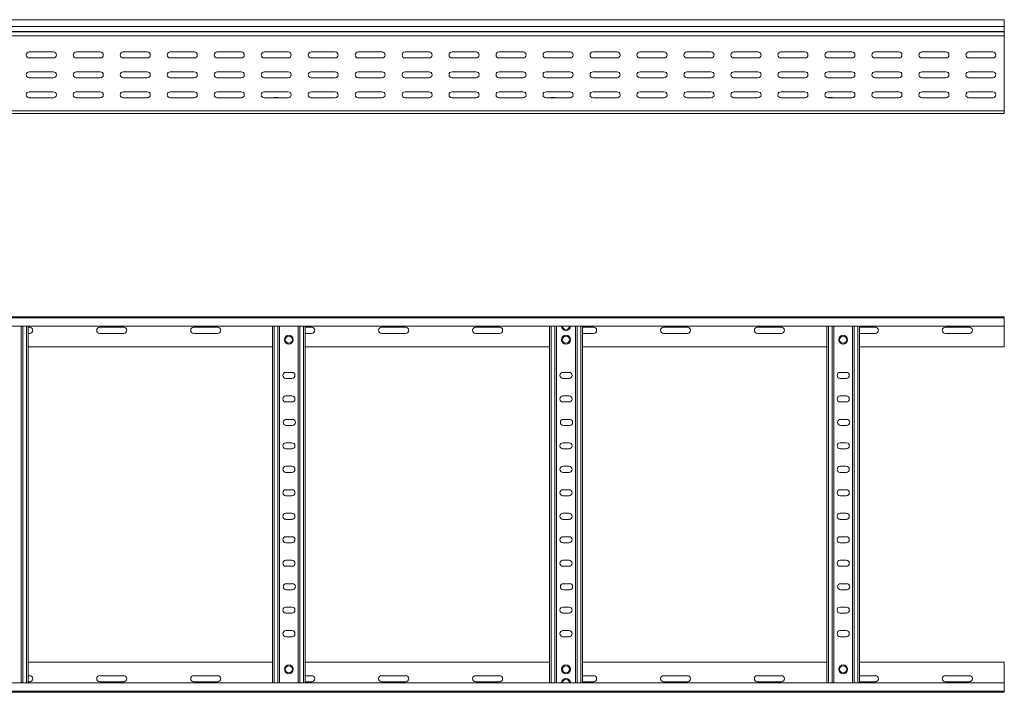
# Model space of a CAD drawing. Header units: millimetres. Extents: x -326 to 6469, y -6411 to -217.
# Tile 22 of 24: x 5366 to 6414, y -3326 to -2610. Entities that reach past the tile are written whole.
import ezdxf

# ---------------------------------------------------------------- set-up
doc = ezdxf.new("R2010")
doc.units = ezdxf.units.MM

msp = doc.modelspace()

# ---------------------------------------------------------------- linework, layer by layer
at = {"color": 7, "linetype": 'Continuous', "lineweight": 15}
for p, q in [((6414.4, -2610.1), (467.4, -2610.1)), ((467.4, -2617.5), (6414.4, -2617.5)), ((6414.4, -2617.5), (6414.4, -2610.1)), ((6414.4, -2622.8), (6414.4, -2617.5)), ((467.3, -2627.3), (6414.4, -2627.3)), ((467.4, -2622.8), (6414.4, -2622.8)), ((467.4, -2623.2), (6414.4, -2623.2)), ((6414.4, -2622.8), (6414.4, -2623.2)), ((6414.4, -2627.3), (6414.4, -2623.2)), ((6414.4, -2627.3), (6414.4, -2707.1)), ((5402.2, -2644.3), (5376.7, -2644.3)), ((5376.7, -2650.8), (5402.2, -2650.8)), ((5452.2, -2644.3), (5426.7, -2644.3)), ((5426.7, -2650.8), (5452.2, -2650.8)), ((5502.2, -2644.3), (5476.7, -2644.3)), ((5476.7, -2650.8), (5502.2, -2650.8)), ((5552.2, -2644.3), (5526.7, -2644.3)), ((5526.7, -2650.8), (5552.2, -2650.8)), ((5602.2, -2644.3), (5576.7, -2644.3)), ((5576.7, -2650.8), (5602.2, -2650.8)), ((5652.2, -2644.3), (5626.7, -2644.3)), ((5626.7, -2650.8), (5652.2, -2650.8)), ((5702.2, -2644.3), (5676.7, -2644.3)), ((5676.7, -2650.8), (5702.2, -2650.8)), ((5752.2, -2644.3), (5726.7, -2644.3)), ((5726.7, -2650.8), (5752.2, -2650.8)), ((5802.2, -2644.3), (5776.7, -2644.3)), ((5776.7, -2650.8), (5802.2, -2650.8)), ((5852.2, -2644.3), (5826.7, -2644.3)), ((5826.7, -2650.8), (5852.2, -2650.8)), ((5902.2, -2644.3), (5876.7, -2644.3)), ((5876.7, -2650.8), (5902.2, -2650.8)), ((5952.2, -2644.3), (5926.7, -2644.3)), ((5926.7, -2650.8), (5952.2, -2650.8)), ((6002.2, -2644.3), (5976.7, -2644.3)), ((5976.7, -2650.8), (6002.2, -2650.8)), ((6052.2, -2644.3), (6026.7, -2644.3)), ((6026.7, -2650.8), (6052.2, -2650.8)), ((6102.2, -2644.3), (6076.7, -2644.3)), ((6076.7, -2650.8), (6102.2, -2650.8)), ((6152.2, -2644.3), (6126.7, -2644.3)), ((6126.7, -2650.8), (6152.2, -2650.8)), ((6202.2, -2644.3), (6176.7, -2644.3)), ((6176.7, -2650.8), (6202.2, -2650.8)), ((6252.2, -2644.3), (6226.7, -2644.3)), ((6226.7, -2650.8), (6252.2, -2650.8)), ((6302.2, -2644.3), (6276.7, -2644.3)), ((6276.7, -2650.8), (6302.2, -2650.8)), ((6352.2, -2644.3), (6326.7, -2644.3)), ((6326.7, -2650.8), (6352.2, -2650.8)), ((6402.2, -2644.3), (6376.7, -2644.3)), ((6376.7, -2650.8), (6402.2, -2650.8)), ((5402.2, -2665.6), (5376.7, -2665.6)), ((5376.7, -2672.1), (5402.2, -2672.1)), ((5452.2, -2665.6), (5426.7, -2665.6)), ((5426.7, -2672.1), (5452.2, -2672.1)), ((5502.2, -2665.6), (5476.7, -2665.6)), ((5476.7, -2672.1), (5502.2, -2672.1)), ((5552.2, -2665.6), (5526.7, -2665.6)), ((5526.7, -2672.1), (5552.2, -2672.1)), ((5602.2, -2665.6), (5576.7, -2665.6)), ((5576.7, -2672.1), (5602.2, -2672.1)), ((5652.2, -2665.6), (5626.7, -2665.6)), ((5626.7, -2672.1), (5652.2, -2672.1)), ((5702.2, -2665.6), (5676.7, -2665.6)), ((5676.7, -2672.1), (5702.2, -2672.1)), ((5752.2, -2665.6), (5726.7, -2665.6)), ((5726.7, -2672.1), (5752.2, -2672.1)), ((5802.2, -2665.6), (5776.7, -2665.6)), ((5776.7, -2672.1), (5802.2, -2672.1)), ((5852.2, -2665.6), (5826.7, -2665.6)), ((5826.7, -2672.1), (5852.2, -2672.1)), ((5902.2, -2665.6), (5876.7, -2665.6)), ((5876.7, -2672.1), (5902.2, -2672.1)), ((5952.2, -2665.6), (5926.7, -2665.6)), ((5926.7, -2672.1), (5952.2, -2672.1)), ((6002.2, -2665.6), (5976.7, -2665.6)), ((5976.7, -2672.1), (6002.2, -2672.1)), ((6052.2, -2665.6), (6026.7, -2665.6)), ((6026.7, -2672.1), (6052.2, -2672.1)), ((6102.2, -2665.6), (6076.7, -2665.6)), ((6076.7, -2672.1), (6102.2, -2672.1)), ((6152.2, -2665.6), (6126.7, -2665.6)), ((6126.7, -2672.1), (6152.2, -2672.1)), ((6202.2, -2665.6), (6176.7, -2665.6)), ((6176.7, -2672.1), (6202.2, -2672.1)), ((6252.2, -2665.6), (6226.7, -2665.6)), ((6226.7, -2672.1), (6252.2, -2672.1)), ((6302.2, -2665.6), (6276.7, -2665.6)), ((6276.7, -2672.1), (6302.2, -2672.1)), ((6352.2, -2665.6), (6326.7, -2665.6)), ((6326.7, -2672.1), (6352.2, -2672.1)), ((6402.2, -2665.6), (6376.7, -2665.6)), ((6376.7, -2672.1), (6402.2, -2672.1)), ((5402.2, -2686.8), (5376.7, -2686.8)), ((5452.2, -2686.8), (5426.7, -2686.8)), ((5502.2, -2686.8), (5476.7, -2686.8)), ((5552.2, -2686.8), (5526.7, -2686.8)), ((5602.2, -2686.8), (5576.7, -2686.8)), ((5652.2, -2686.8), (5626.7, -2686.8)), ((5637.2, -2693.1), (5641.1, -2693.1)), ((5702.2, -2686.8), (5676.7, -2686.8)), ((5752.2, -2686.8), (5726.7, -2686.8)), ((5802.2, -2686.8), (5776.7, -2686.8)), ((5852.2, -2686.8), (5826.7, -2686.8)), ((5902.2, -2686.8), (5876.7, -2686.8)), ((5952.2, -2686.8), (5926.7, -2686.8)), ((5932.2, -2693.1), (5936.1, -2693.1)), ((6002.2, -2686.8), (5976.7, -2686.8)), ((6052.2, -2686.8), (6026.7, -2686.8)), ((6102.2, -2686.8), (6076.7, -2686.8)), ((6152.2, -2686.8), (6126.7, -2686.8)), ((6202.2, -2686.8), (6176.7, -2686.8)), ((6252.2, -2686.8), (6226.7, -2686.8)), ((6227.2, -2693.1), (6231.1, -2693.1)), ((6302.2, -2686.8), (6276.7, -2686.8)), ((6352.2, -2686.8), (6326.7, -2686.8)), ((6402.2, -2686.8), (6376.7, -2686.8)), ((5376.7, -2693.3), (5402.2, -2693.3)), ((5426.7, -2693.3), (5452.2, -2693.3)), ((5476.7, -2693.3), (5502.2, -2693.3)), ((5526.7, -2693.3), (5552.2, -2693.3)), ((5576.7, -2693.3), (5602.2, -2693.3)), ((5626.7, -2693.3), (5652.2, -2693.3)), ((5676.7, -2693.3), (5702.2, -2693.3)), ((5726.7, -2693.3), (5752.2, -2693.3)), ((5776.7, -2693.3), (5802.2, -2693.3)), ((5826.7, -2693.3), (5852.2, -2693.3)), ((5876.7, -2693.3), (5902.2, -2693.3)), ((5926.7, -2693.3), (5952.2, -2693.3)), ((5976.7, -2693.3), (6002.2, -2693.3)), ((6026.7, -2693.3), (6052.2, -2693.3)), ((6076.7, -2693.3), (6102.2, -2693.3)), ((6126.7, -2693.3), (6152.2, -2693.3)), ((6176.7, -2693.3), (6202.2, -2693.3)), ((6226.7, -2693.3), (6252.2, -2693.3)), ((6276.7, -2693.3), (6302.2, -2693.3)), ((6326.7, -2693.3), (6352.2, -2693.3)), ((6376.7, -2693.3), (6402.2, -2693.3)), ((467.4, -2707.1), (6414.4, -2707.1)), ((5065.9, -2710.1), (5945, -2710.1)), ((5945, -2710.1), (5950.9, -2710.1)), ((5950.9, -2710.1), (6414.4, -2710.1)), ((6414.4, -2710.1), (6414.4, -2707.1)), ((467.3, -2926.4), (6414.4, -2926.4)), ((6414.4, -2927.5), (467.4, -2927.5)), ((6414.4, -2926.4), (6414.4, -2927.5)), ((6414.4, -2927.5), (6414.4, -2936.6)), ((467.4, -2936.6), (6414.4, -2936.6)), ((5367.9, -3316.2), (5367.9, -2936.6)), ((5375.4, -3316.2), (5375.4, -2936.6)), ((5377.2, -2937.7), (5375.4, -2937.7)), ((5375.4, -2944.2), (5377.2, -2944.2)), ((5477.2, -2937.7), (5451.7, -2937.7)), ((5451.7, -2944.2), (5477.2, -2944.2)), ((5577.2, -2937.7), (5551.7, -2937.7)), ((5551.7, -2944.2), (5577.2, -2944.2)), ((5635.4, -3316.2), (5635.4, -2936.6)), ((5642.9, -3316.2), (5642.9, -2936.6)), ((5662.9, -3316.2), (5662.9, -2936.6)), ((5670.4, -3316.2), (5670.4, -2936.6)), ((5677.2, -2937.7), (5670.4, -2937.7)), ((5670.4, -2944.2), (5677.2, -2944.2)), ((5777.2, -2937.7), (5751.7, -2937.7)), ((5751.7, -2944.2), (5777.2, -2944.2)), ((5877.2, -2937.7), (5851.7, -2937.7)), ((5851.7, -2944.2), (5877.2, -2944.2)), ((5930.4, -3316.2), (5930.4, -2936.6)), ((5937.9, -3316.2), (5937.9, -2936.6)), ((5957.9, -3316.2), (5957.9, -2936.6)), ((5965.4, -3316.2), (5965.4, -2936.6)), ((5977.2, -2937.7), (5965.4, -2937.7)), ((5965.4, -2944.2), (5977.2, -2944.2)), ((6077.2, -2937.7), (6051.7, -2937.7)), ((6051.7, -2944.2), (6077.2, -2944.2)), ((6177.2, -2937.7), (6151.7, -2937.7)), ((6151.7, -2944.2), (6177.2, -2944.2)), ((6225.4, -3316.2), (6225.4, -2936.6)), ((6232.9, -3316.2), (6232.9, -2936.6)), ((6252.9, -3316.2), (6252.9, -2936.6)), ((6260.4, -3316.2), (6260.4, -2936.6)), ((6277.2, -2937.7), (6260.4, -2937.7)), ((6260.4, -2944.2), (6277.2, -2944.2)), ((6377.2, -2937.7), (6351.7, -2937.7)), ((6351.7, -2944.2), (6377.2, -2944.2)), ((6414.4, -2936.6), (6414.4, -2958.4)), ((5375.4, -2958.4), (5635.4, -2958.4)), ((5670.4, -2958.4), (5930.4, -2958.4)), ((5965.4, -2958.4), (6225.4, -2958.4)), ((6260.4, -2958.4), (6414.4, -2958.4)), ((5656.2, -2985.7), (5649.7, -2985.7)), ((5951.2, -2985.7), (5944.7, -2985.7)), ((6246.2, -2985.7), (6239.7, -2985.7)), ((5649.7, -2992.2), (5656.2, -2992.2)), ((5944.7, -2992.2), (5951.2, -2992.2)), ((6239.7, -2992.2), (6246.2, -2992.2)), ((5656.2, -3010.7), (5649.7, -3010.7)), ((5649.7, -3017.2), (5656.2, -3017.2)), ((5951.2, -3010.7), (5944.7, -3010.7)), ((5944.7, -3017.2), (5951.2, -3017.2)), ((6246.2, -3010.7), (6239.7, -3010.7)), ((6239.7, -3017.2), (6246.2, -3017.2)), ((5656.7, -3035.7), (5650.2, -3035.7)), ((5951.7, -3035.7), (5945.2, -3035.7)), ((6246.7, -3035.7), (6240.2, -3035.7)), ((5650.2, -3042.2), (5656.7, -3042.2)), ((5945.2, -3042.2), (5951.7, -3042.2)), ((6240.2, -3042.2), (6246.7, -3042.2)), ((5656.2, -3060.7), (5649.7, -3060.7)), ((5649.7, -3067.2), (5656.2, -3067.2)), ((5951.2, -3060.7), (5944.7, -3060.7)), ((5944.7, -3067.2), (5951.2, -3067.2)), ((6246.2, -3060.7), (6239.7, -3060.7)), ((6239.7, -3067.2), (6246.2, -3067.2)), ((5656.2, -3085.7), (5649.7, -3085.7)), ((5951.2, -3085.7), (5944.7, -3085.7)), ((6246.2, -3085.7), (6239.7, -3085.7)), ((5649.7, -3092.2), (5656.2, -3092.2)), ((5944.7, -3092.2), (5951.2, -3092.2)), ((6239.7, -3092.2), (6246.2, -3092.2)), ((5656.2, -3110.7), (5649.7, -3110.7)), ((5951.2, -3110.7), (5944.7, -3110.7)), ((6246.2, -3110.7), (6239.7, -3110.7)), ((5649.7, -3117.2), (5656.2, -3117.2)), ((5944.7, -3117.2), (5951.2, -3117.2)), ((6239.7, -3117.2), (6246.2, -3117.2)), ((5656.2, -3135.7), (5649.7, -3135.7)), ((5649.7, -3142.2), (5656.2, -3142.2)), ((5951.2, -3135.7), (5944.7, -3135.7)), ((5944.7, -3142.2), (5951.2, -3142.2)), ((6246.2, -3135.7), (6239.7, -3135.7)), ((6239.7, -3142.2), (6246.2, -3142.2)), ((5656.2, -3160.7), (5649.7, -3160.7)), ((5951.2, -3160.7), (5944.7, -3160.7)), ((6246.2, -3160.7), (6239.7, -3160.7)), ((5649.7, -3167.2), (5656.2, -3167.2)), ((5944.7, -3167.2), (5951.2, -3167.2)), ((6239.7, -3167.2), (6246.2, -3167.2)), ((5656.2, -3185.7), (5649.7, -3185.7)), ((5951.2, -3185.7), (5944.7, -3185.7)), ((6246.2, -3185.7), (6239.7, -3185.7)), ((5649.7, -3192.2), (5656.2, -3192.2)), ((5944.7, -3192.2), (5951.2, -3192.2)), ((6239.7, -3192.2), (6246.2, -3192.2)), ((5656.7, -3210.7), (5650.2, -3210.7)), ((5650.2, -3217.2), (5656.7, -3217.2)), ((5951.7, -3210.7), (5945.2, -3210.7)), ((5945.2, -3217.2), (5951.7, -3217.2)), ((6246.7, -3210.7), (6240.2, -3210.7)), ((6240.2, -3217.2), (6246.7, -3217.2)), ((5656.2, -3235.7), (5649.7, -3235.7)), ((5951.2, -3235.7), (5944.7, -3235.7)), ((6246.2, -3235.7), (6239.7, -3235.7)), ((5649.7, -3242.2), (5656.2, -3242.2)), ((5944.7, -3242.2), (5951.2, -3242.2)), ((6239.7, -3242.2), (6246.2, -3242.2)), ((5656.2, -3260.7), (5649.7, -3260.7)), ((5649.7, -3267.2), (5656.2, -3267.2)), ((5951.2, -3260.7), (5944.7, -3260.7)), ((5944.7, -3267.2), (5951.2, -3267.2)), ((6246.2, -3260.7), (6239.7, -3260.7)), ((6239.7, -3267.2), (6246.2, -3267.2)), ((5375.4, -3294.4), (5635.4, -3294.4)), ((5670.4, -3294.4), (5930.4, -3294.4)), ((5965.4, -3294.4), (6225.4, -3294.4)), ((6260.4, -3294.4), (6414.4, -3294.4)), ((6414.4, -3316.2), (6414.4, -3294.4)), ((5375.4, -3308.7), (5377.2, -3308.7)), ((5451.7, -3308.7), (5477.2, -3308.7)), ((5551.7, -3308.7), (5577.2, -3308.7)), ((5670.4, -3308.7), (5677.2, -3308.7)), ((5751.7, -3308.7), (5777.2, -3308.7)), ((5851.7, -3308.7), (5877.2, -3308.7)), ((5965.4, -3308.7), (5977.2, -3308.7)), ((6051.7, -3308.7), (6077.2, -3308.7)), ((6151.7, -3308.7), (6177.2, -3308.7)), ((6260.4, -3308.7), (6277.2, -3308.7)), ((6351.7, -3308.7), (6377.2, -3308.7)), ((6414.4, -3316.2), (467.4, -3316.2)), ((5377.2, -3315.2), (5375.4, -3315.2)), ((5477.2, -3315.2), (5451.7, -3315.2)), ((5577.2, -3315.2), (5551.7, -3315.2)), ((5677.2, -3315.2), (5670.4, -3315.2)), ((5777.2, -3315.2), (5751.7, -3315.2)), ((5877.2, -3315.2), (5851.7, -3315.2)), ((5977.2, -3315.2), (5965.4, -3315.2)), ((6077.2, -3315.2), (6051.7, -3315.2)), ((6177.2, -3315.2), (6151.7, -3315.2)), ((6277.2, -3315.2), (6260.4, -3315.2)), ((6377.2, -3315.2), (6351.7, -3315.2)), ((6414.4, -3325.3), (6414.4, -3316.2)), ((467.3, -3326.4), (6414.4, -3326.4)), ((467.4, -3325.3), (6414.4, -3325.3)), ((6414.4, -3326.4), (6414.4, -3325.3))]:
    msp.add_line(p, q, dxfattribs=at)
at = {"color": 8, "linetype": 'Continuous', "lineweight": 15}
for p, q in [((5637.2, -2693.1), (5637.2, -2693.3)), ((5641.1, -2693.3), (5641.1, -2693.1)), ((5932.2, -2693.1), (5932.2, -2693.3)), ((5936.1, -2693.3), (5936.1, -2693.1)), ((6227.2, -2693.1), (6227.2, -2693.3)), ((6231.1, -2693.3), (6231.1, -2693.1)), ((5369.7, -3316.2), (5369.7, -2936.6)), ((5373.6, -3316.2), (5373.6, -2936.6)), ((5637.2, -3316.2), (5637.2, -2936.6)), ((5641.1, -3316.2), (5641.1, -2936.6)), ((5664.7, -3316.2), (5664.7, -2936.6)), ((5668.6, -3316.2), (5668.6, -2936.6)), ((5932.2, -3316.2), (5932.2, -2936.6)), ((5936.1, -3316.2), (5936.1, -2936.6)), ((5959.7, -3316.2), (5959.7, -2936.6)), ((5963.6, -3316.2), (5963.6, -2936.6)), ((6227.2, -3316.2), (6227.2, -2936.6)), ((6231.1, -3316.2), (6231.1, -2936.6)), ((6254.7, -3316.2), (6254.7, -2936.6)), ((6258.6, -3316.2), (6258.6, -2936.6))]:
    msp.add_line(p, q, dxfattribs=at)
at = {"color": 7, "linetype": 'Continuous', "lineweight": 15}
for centre, radius in [((5652.9, -2950.9), 4.75), ((5652.9, -2950.9), 3.75), ((5947.9, -2950.9), 4.75), ((5947.9, -2950.9), 3.75), ((6242.9, -2950.9), 4.75), ((6242.9, -2950.9), 3.75), ((5652.9, -3301.9), 4.75), ((5652.9, -3301.9), 3.75), ((5947.9, -3301.9), 4.75), ((5947.9, -3301.9), 3.75), ((6242.9, -3301.9), 4.75), ((6242.9, -3301.9), 3.75)]:
    msp.add_circle(centre, radius, dxfattribs=at)
for centre, radius, start, end in [((5376.7, -2647.6), 3.25, 90, 270), ((5402.2, -2647.6), 3.25, 270, 90), ((5426.7, -2647.6), 3.25, 90, 270), ((5452.2, -2647.6), 3.25, 270, 90), ((5476.7, -2647.6), 3.25, 90, 270), ((5502.2, -2647.6), 3.25, 270, 90), ((5526.7, -2647.6), 3.25, 90, 270), ((5552.2, -2647.6), 3.25, 270, 90), ((5576.7, -2647.6), 3.25, 90, 270), ((5602.2, -2647.6), 3.25, 270, 90), ((5626.7, -2647.6), 3.25, 90, 270), ((5652.2, -2647.6), 3.25, 270, 90), ((5676.7, -2647.6), 3.25, 90, 270), ((5702.2, -2647.6), 3.25, 270, 90), ((5726.7, -2647.6), 3.25, 90, 270), ((5752.2, -2647.6), 3.25, 270, 90), ((5776.7, -2647.6), 3.25, 90, 270), ((5802.2, -2647.6), 3.25, 270, 90), ((5826.7, -2647.6), 3.25, 90, 270), ((5852.2, -2647.6), 3.25, 270, 90), ((5876.7, -2647.6), 3.25, 90, 270), ((5902.2, -2647.6), 3.25, 270, 90), ((5926.7, -2647.6), 3.25, 90, 270), ((5952.2, -2647.6), 3.25, 270, 90), ((5976.7, -2647.6), 3.25, 90, 270), ((6002.2, -2647.6), 3.25, 270, 90), ((6026.7, -2647.6), 3.25, 90, 270), ((6052.2, -2647.6), 3.25, 270, 90), ((6076.7, -2647.6), 3.25, 90, 270), ((6102.2, -2647.6), 3.25, 270, 90), ((6126.7, -2647.6), 3.25, 90, 270), ((6152.2, -2647.6), 3.25, 270, 90), ((6176.7, -2647.6), 3.25, 90, 270), ((6202.2, -2647.6), 3.25, 270, 90), ((6226.7, -2647.6), 3.25, 90, 270), ((6252.2, -2647.6), 3.25, 270, 90), ((6276.7, -2647.6), 3.25, 90, 270), ((6302.2, -2647.6), 3.25, 270, 90), ((6326.7, -2647.6), 3.25, 90, 270), ((6352.2, -2647.6), 3.25, 270, 90), ((6376.7, -2647.6), 3.25, 90, 270), ((6402.2, -2647.6), 3.25, 270, 90), ((5376.7, -2668.8), 3.25, 90, 270), ((5402.2, -2668.8), 3.25, 270, 90), ((5426.7, -2668.8), 3.25, 90, 270), ((5452.2, -2668.8), 3.25, 270, 90), ((5476.7, -2668.8), 3.25, 90, 270), ((5502.2, -2668.8), 3.25, 270, 90), ((5526.7, -2668.8), 3.25, 90, 270), ((5552.2, -2668.8), 3.25, 270, 90), ((5576.7, -2668.8), 3.25, 90, 270), ((5602.2, -2668.8), 3.25, 270, 90), ((5626.7, -2668.8), 3.25, 90, 270), ((5652.2, -2668.8), 3.25, 270, 90), ((5676.7, -2668.8), 3.25, 90, 270), ((5702.2, -2668.8), 3.25, 270, 90), ((5726.7, -2668.8), 3.25, 90, 270), ((5752.2, -2668.8), 3.25, 270, 90), ((5776.7, -2668.8), 3.25, 90, 270), ((5802.2, -2668.8), 3.25, 270, 90), ((5826.7, -2668.8), 3.25, 90, 270), ((5852.2, -2668.8), 3.25, 270, 90), ((5876.7, -2668.8), 3.25, 90, 270), ((5902.2, -2668.8), 3.25, 270, 90), ((5926.7, -2668.8), 3.25, 90, 270), ((5952.2, -2668.8), 3.25, 270, 90), ((5976.7, -2668.8), 3.25, 90, 270), ((6002.2, -2668.8), 3.25, 270, 90), ((6026.7, -2668.8), 3.25, 90, 270), ((6052.2, -2668.8), 3.25, 270, 90), ((6076.7, -2668.8), 3.25, 90, 270), ((6102.2, -2668.8), 3.25, 270, 90), ((6126.7, -2668.8), 3.25, 90, 270), ((6152.2, -2668.8), 3.25, 270, 90), ((6176.7, -2668.8), 3.25, 90, 270), ((6202.2, -2668.8), 3.25, 270, 90), ((6226.7, -2668.8), 3.25, 90, 270), ((6252.2, -2668.8), 3.25, 270, 90), ((6276.7, -2668.8), 3.25, 90, 270), ((6302.2, -2668.8), 3.25, 270, 90), ((6326.7, -2668.8), 3.25, 90, 270), ((6352.2, -2668.8), 3.25, 270, 90), ((6376.7, -2668.8), 3.25, 90, 270), ((6402.2, -2668.8), 3.25, 270, 90), ((5376.7, -2690.1), 3.25, 90, 270), ((5402.2, -2690.1), 3.25, 270, 90), ((5426.7, -2690.1), 3.25, 90, 270), ((5452.2, -2690.1), 3.25, 270, 90), ((5476.7, -2690.1), 3.25, 90, 270), ((5502.2, -2690.1), 3.25, 270, 90), ((5526.7, -2690.1), 3.25, 90, 270), ((5552.2, -2690.1), 3.25, 270, 90), ((5576.7, -2690.1), 3.25, 90, 270), ((5602.2, -2690.1), 3.25, 270, 90), ((5626.7, -2690.1), 3.25, 90, 270), ((5637.2, -2694.9), 1.8, 90, 116.5628), ((5641.1, -2694.9), 1.8, 63.4372, 90), ((5652.2, -2690.1), 3.25, 270, 90), ((5676.7, -2690.1), 3.25, 90, 270), ((5702.2, -2690.1), 3.25, 270, 90), ((5726.7, -2690.1), 3.25, 90, 270), ((5752.2, -2690.1), 3.25, 270, 90), ((5776.7, -2690.1), 3.25, 90, 270), ((5802.2, -2690.1), 3.25, 270, 90), ((5826.7, -2690.1), 3.25, 90, 270), ((5852.2, -2690.1), 3.25, 270, 90), ((5876.7, -2690.1), 3.25, 90, 270), ((5902.2, -2690.1), 3.25, 270, 90), ((5926.7, -2690.1), 3.25, 90, 270), ((5932.2, -2694.9), 1.8, 90, 116.5628), ((5936.1, -2694.9), 1.8, 63.4372, 90), ((5952.2, -2690.1), 3.25, 270, 90), ((5976.7, -2690.1), 3.25, 90, 270), ((6002.2, -2690.1), 3.25, 270, 90), ((6026.7, -2690.1), 3.25, 90, 270), ((6052.2, -2690.1), 3.25, 270, 90), ((6076.7, -2690.1), 3.25, 90, 270), ((6102.2, -2690.1), 3.25, 270, 90), ((6126.7, -2690.1), 3.25, 90, 270), ((6152.2, -2690.1), 3.25, 270, 90), ((6176.7, -2690.1), 3.25, 90, 270), ((6202.2, -2690.1), 3.25, 270, 90), ((6226.7, -2690.1), 3.25, 90, 270), ((6227.2, -2694.9), 1.8, 90, 115.9384), ((6231.1, -2694.9), 1.8, 63.4372, 90), ((6252.2, -2690.1), 3.25, 270, 90), ((6276.7, -2690.1), 3.25, 90, 270), ((6302.2, -2690.1), 3.25, 270, 90), ((6326.7, -2690.1), 3.25, 90, 270), ((6352.2, -2690.1), 3.25, 270, 90), ((6376.7, -2690.1), 3.25, 90, 270), ((6402.2, -2690.1), 3.25, 270, 90), ((5377.2, -2940.9), 3.25, 270, 90), ((5451.7, -2940.9), 3.25, 90, 270), ((5477.2, -2940.9), 3.25, 270, 90), ((5551.7, -2940.9), 3.25, 90, 270), ((5577.2, -2940.9), 3.25, 270, 90), ((5677.2, -2940.9), 3.25, 270, 90), ((5751.7, -2940.9), 3.25, 90, 270), ((5777.2, -2940.9), 3.25, 270, 90), ((5851.7, -2940.9), 3.25, 90, 270), ((5877.2, -2940.9), 3.25, 270, 90), ((5947.9, -2936.3), 4.75, 183.9233, 356.0767), ((5977.2, -2940.9), 3.25, 270, 90), ((6051.7, -2940.9), 3.25, 90, 270), ((6077.2, -2940.9), 3.25, 270, 90), ((6151.7, -2940.9), 3.25, 90, 270), ((6177.2, -2940.9), 3.25, 270, 90), ((6277.2, -2940.9), 3.25, 270, 90), ((6351.7, -2940.9), 3.25, 90, 270), ((6377.2, -2940.9), 3.25, 270, 90), ((5649.7, -2988.9), 3.25, 90, 270), ((5656.2, -2988.9), 3.25, 270, 90), ((5944.7, -2988.9), 3.25, 90, 270), ((5951.2, -2988.9), 3.25, 270, 90), ((6239.7, -2988.9), 3.25, 90, 270), ((6246.2, -2988.9), 3.25, 270, 90), ((5649.7, -3013.9), 3.25, 89.9999, 269.9999), ((5656.2, -3013.9), 3.25, 269.9999, 89.9999), ((5944.7, -3013.9), 3.25, 89.9999, 269.9999), ((5951.2, -3013.9), 3.25, 269.9999, 89.9999), ((6239.7, -3013.9), 3.25, 89.9999, 269.9999), ((6246.2, -3013.9), 3.25, 269.9999, 89.9999), ((5650.2, -3038.9), 3.25, 90, 270), ((5656.7, -3038.9), 3.25, 270, 90), ((5945.2, -3038.9), 3.25, 90, 270), ((5951.7, -3038.9), 3.25, 270, 90), ((6240.2, -3038.9), 3.25, 90, 270), ((6246.7, -3038.9), 3.25, 270, 90), ((5649.7, -3063.9), 3.25, 90.0001, 270.0001), ((5656.2, -3063.9), 3.25, 270.0001, 90.0001), ((5944.7, -3063.9), 3.25, 90.0001, 270.0001), ((5951.2, -3063.9), 3.25, 270.0001, 90.0001), ((6239.7, -3063.9), 3.25, 90.0001, 270.0001), ((6246.2, -3063.9), 3.25, 270.0001, 90.0001), ((5649.7, -3088.9), 3.25, 90, 270), ((5656.2, -3088.9), 3.25, 270, 90), ((5944.7, -3088.9), 3.25, 90, 270), ((5951.2, -3088.9), 3.25, 270, 90), ((6239.7, -3088.9), 3.25, 90, 270), ((6246.2, -3088.9), 3.25, 270, 90), ((5649.7, -3113.9), 3.25, 89.9999, 269.9999), ((5656.2, -3113.9), 3.25, 269.9999, 89.9999), ((5944.7, -3113.9), 3.25, 89.9999, 269.9999), ((5951.2, -3113.9), 3.25, 269.9999, 89.9999), ((6239.7, -3113.9), 3.25, 89.9999, 269.9999), ((6246.2, -3113.9), 3.25, 269.9999, 89.9999), ((5649.7, -3138.9), 3.25, 90.0001, 270.0001), ((5656.2, -3138.9), 3.25, 270.0001, 90.0001), ((5944.7, -3138.9), 3.25, 90.0001, 270.0001), ((5951.2, -3138.9), 3.25, 270.0001, 90.0001), ((6239.7, -3138.9), 3.25, 90.0001, 270.0001), ((6246.2, -3138.9), 3.25, 270.0001, 90.0001), ((5649.7, -3163.9), 3.25, 90, 270), ((5656.2, -3163.9), 3.25, 270, 90), ((5944.7, -3163.9), 3.25, 90, 270), ((5951.2, -3163.9), 3.25, 270, 90), ((6239.7, -3163.9), 3.25, 90, 270), ((6246.2, -3163.9), 3.25, 270, 90), ((5649.7, -3188.9), 3.25, 89.9999, 269.9999), ((5656.2, -3188.9), 3.25, 269.9999, 89.9999), ((5944.7, -3188.9), 3.25, 89.9999, 269.9999), ((5951.2, -3188.9), 3.25, 269.9999, 89.9999), ((6239.7, -3188.9), 3.25, 89.9999, 269.9999), ((6246.2, -3188.9), 3.25, 269.9999, 89.9999), ((5650.2, -3213.9), 3.25, 90, 270), ((5656.7, -3213.9), 3.25, 270, 90), ((5945.2, -3213.9), 3.25, 90, 270), ((5951.7, -3213.9), 3.25, 270, 90), ((6240.2, -3213.9), 3.25, 90, 270), ((6246.7, -3213.9), 3.25, 270, 90), ((5649.7, -3238.9), 3.25, 90.0001, 270.0001), ((5656.2, -3238.9), 3.25, 270.0001, 90.0001), ((5944.7, -3238.9), 3.25, 90.0001, 270.0001), ((5951.2, -3238.9), 3.25, 270.0001, 90.0001), ((6239.7, -3238.9), 3.25, 90.0001, 270.0001), ((6246.2, -3238.9), 3.25, 270.0001, 90.0001), ((5649.7, -3263.9), 3.25, 90, 270), ((5656.2, -3263.9), 3.25, 270, 90), ((5944.7, -3263.9), 3.25, 90, 270), ((5951.2, -3263.9), 3.25, 270, 90), ((6239.7, -3263.9), 3.25, 90, 270), ((6246.2, -3263.9), 3.25, 270, 90), ((5377.2, -3311.9), 3.25, 270, 90), ((5451.7, -3311.9), 3.25, 90, 270), ((5477.2, -3311.9), 3.25, 270, 90), ((5551.7, -3311.9), 3.25, 90, 270), ((5577.2, -3311.9), 3.25, 270, 90), ((5677.2, -3311.9), 3.25, 270, 90), ((5751.7, -3311.9), 3.25, 90, 270), ((5777.2, -3311.9), 3.25, 270, 90), ((5851.7, -3311.9), 3.25, 90, 270), ((5877.2, -3311.9), 3.25, 270, 90), ((5977.2, -3311.9), 3.25, 270, 90), ((6051.7, -3311.9), 3.25, 90, 270), ((6077.2, -3311.9), 3.25, 270, 90), ((6151.7, -3311.9), 3.25, 90, 270), ((6177.2, -3311.9), 3.25, 270, 90), ((6277.2, -3311.9), 3.25, 270, 90), ((6351.7, -3311.9), 3.25, 90, 270), ((6377.2, -3311.9), 3.25, 270, 90), ((5947.9, -3316.5), 4.75, 3.9233, 176.0767)]:
    msp.add_arc(centre, radius, start, end, dxfattribs=at)
at = {"color": 8, "linetype": 'Continuous', "lineweight": 15}
for centre, start, end in [((5947.9, -2936.3), 184.9719, 355.0281), ((5947.9, -3316.5), 4.9719, 175.0281)]:
    msp.add_arc(centre, 3.75, start, end, dxfattribs=at)

doc.saveas('drawing.dxf')
